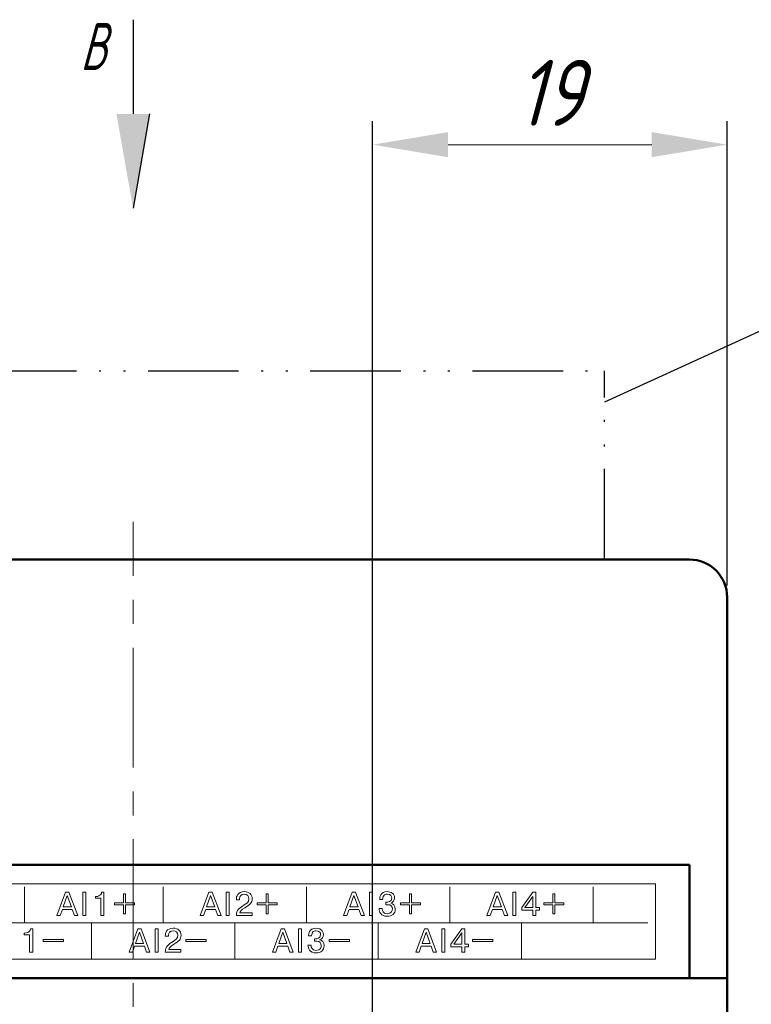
# Model space of a CAD drawing. Header units: millimetres. Extents: x 2171 to 3064, y 1134 to 1531.
# Tile 41 of 44: x 2857 to 2896, y 1306 to 1358. Entities that reach past the tile are written whole.
import ezdxf
from ezdxf.lldxf.tags import DXFTag

# ---------------------------------------------------------------- set-up
doc = ezdxf.new("R2010")
doc.units = ezdxf.units.MM
doc.linetypes.add('ACAD_ISO12W100', pattern=[21, 12, -3, 0, -3, 0, -3])
doc.linetypes.add('CENTER', pattern=[10.16, 6.35, -1.27, 1.27, -1.27])
for name, color, linetype, lineweight in [('help', 4, 'New Line1', 25), ('main', 5, 'Continuous', 50), ('size', 7, 'Continuous', 20), ('text', 7, 'Continuous', 20), ('ОСЕВЫЕ', 1, 'CENTER', 15)]:
    doc.layers.add(name, color=color, linetype=linetype, lineweight=lineweight)
doc.styles.add('GOST', font='GOST.shx', dxfattribs={"oblique": 15})
doc.styles.add('gost2304', font='gost_ptb.shx', dxfattribs={"width": 0.8, "oblique": 15, "height": 2.5})
doc.styles.add('K5_TEXTSTYLE', font='win_eskd.shx', dxfattribs={"width": 0.8, "oblique": 15, "height": 3.5})
tags = doc.linetypes.add('New Line1', pattern=[0.8, 0.5, -0.3]).pattern_tags.tags
tags[6:7] = [DXFTag(74, 4), DXFTag(75, 0), DXFTag(340, '0'), DXFTag(46, 1.0), DXFTag(50, 0.0), DXFTag(44, 0.0), DXFTag(45, 0.0)]
tags[4:5] = [DXFTag(74, 4), DXFTag(75, 0), DXFTag(340, '0'), DXFTag(46, 1.0), DXFTag(50, 0.0), DXFTag(44, 0.0), DXFTag(45, 0.0)]
doc.dimstyles.new('ISO-25', dxfattribs={"dimtxt": 3.5, "dimasz": 4, "dimexe": 1.25, "dimexo": 0.625, "dimgap": 1, "dimtad": 1, "dimdec": 1, "dimrnd": 0.5, "dimtxsty": 'K5_TEXTSTYLE', "dimcen": 0, "dimclrd": 256, "dimclre": 256, "dimadec": 0, "dimazin": 2, "dimtfac": 1, "dimtdec": 1, "dimtmove": 0, "dimatfit": 1, "dimfxl": 1, "dimlwd": -1, "dimarcsym": 2})

# ---------------------------------------------------------------- blocks, each defined once
blk = doc.blocks.new('*D98')
at = {"layer": 'Defpoints', "color": 0}
for p in [(2894.772, 1351.805), (2894.772, 1327.805), (2875.973, 1278.807)]:
    blk.add_point(p, dxfattribs=at)
at = {"layer": 'size', "lineweight": -2, "ltscale": 5}
for p, q in [((2875.973, 1279.432), (2875.973, 1353.055)), ((2894.772, 1328.43), (2894.772, 1353.055))]:
    blk.add_line(p, q, dxfattribs=at)
at = {"layer": 'size', "ltscale": 5}
blk.add_line((2879.973, 1351.805), (2890.772, 1351.805), dxfattribs=at)
at = {"layer": 'size'}
for points in [[(2879.973, 1352.472), (2879.973, 1351.138), (2875.973, 1351.805)], [(2890.772, 1351.138), (2890.772, 1352.472), (2894.772, 1351.805)]]:
    blk.add_solid(points, dxfattribs=at)
at = {"layer": 'size', "color": 0, "linetype": 'ByBlock', "ltscale": 100, "insert": (2885.373, 1354.555), "char_height": 3.5, "attachment_point": 5, "style": 'GOST'}
blk.add_mtext('19', dxfattribs=at)

msp = doc.modelspace()

# ---------------------------------------------------------------- hatches: boundary and pattern name
at = {"layer": 'size', "lineweight": 25, "ltscale": 5}
h = msp.add_hatch(color=256, dxfattribs=at)
h.dxf.hatch_style = 1
h.paths.add_polyline_path([(2864.152, 1353.433), (2863.272, 1348.433), (2862.392, 1353.433)])

# ---------------------------------------------------------------- linework, layer by layer
at = {"layer": 'help', "linetype": 'ByBlock'}
msp.add_line((2918.129, 1351.805), (2888.272, 1338.15), dxfattribs=at)
at = {"layer": 'help', "linetype": 'ACAD_ISO12W100', "ltscale": 0.4}
for p in [(2838.272, 1339.805), (2888.272, 1329.805)]:
    msp.add_line(p, (2888.272, 1339.805), dxfattribs=at)
at = {"layer": 'main'}
for p, q in [((2892.772, 1329.805), (2833.772, 1329.805)), ((2894.772, 1327.805), (2894.772, 1307.605)), ((2892.772, 1313.605), (2833.772, 1313.605)), ((2892.772, 1313.605), (2892.772, 1307.605)), ((2894.772, 1307.605), (2831.772, 1307.605)), ((2894.772, 1307.605), (2894.772, 1303.305))]:
    msp.add_line(p, q, dxfattribs=at)
msp.add_arc((2892.772, 1327.805), 2, 0, 90, dxfattribs=at)
at = {"layer": 'size', "lineweight": 25, "ltscale": 5}
for p, q in [((2863.272, 1358.433), (2863.272, 1353.433)), ((2864.152, 1353.433), (2863.272, 1348.433))]:
    msp.add_line(p, q, dxfattribs=at)
at = {"layer": 'text', "ltscale": 5}
for p, q in [((2859.58, 1309.661), (2859.58, 1309.552)), ((2867.142, 1309.661), (2867.142, 1309.552)), ((2874.742, 1309.661), (2874.742, 1309.552)), ((2882.342, 1309.661), (2882.342, 1309.552)), ((2858.515, 1309.552), (2859.58, 1309.552)), ((2866.077, 1309.552), (2867.142, 1309.552)), ((2873.677, 1309.552), (2874.742, 1309.552)), ((2881.277, 1309.552), (2882.342, 1309.552))]:
    msp.add_line(p, q, dxfattribs=at)
at = {"layer": 'text'}
msp.add_lwpolyline([(2835.572, 1308.605), (2890.972, 1308.605), (2890.972, 1312.605), (2835.572, 1312.605)], close=True, dxfattribs=at)
for points in [[(2857.518, 1310.542), (2857.518, 1310.542), (2857.518, 1312.442), (2857.518, 1312.442)], [(2864.873, 1310.554), (2864.873, 1310.554), (2864.873, 1312.454), (2864.873, 1312.454)], [(2872.473, 1310.554), (2872.473, 1310.554), (2872.473, 1312.454), (2872.473, 1312.454)], [(2880.073, 1310.554), (2880.073, 1310.554), (2880.073, 1312.454), (2880.073, 1312.454)], [(2887.673, 1310.554), (2887.673, 1310.554), (2887.673, 1312.454), (2887.673, 1312.454)], [(2859.231, 1310.92), (2859.231, 1310.92), (2859.699, 1312.155), (2859.699, 1312.155)], [(2859.787, 1311.987), (2859.787, 1311.987), (2859.572, 1311.379), (2859.572, 1311.379)], [(2859.699, 1312.155), (2859.699, 1312.155), (2859.875, 1312.155), (2859.875, 1312.155)], [(2860.002, 1311.379), (2860.002, 1311.379), (2859.787, 1311.987), (2859.787, 1311.987)], [(2859.875, 1312.155), (2859.875, 1312.155), (2860.342, 1310.92), (2860.342, 1310.92)], [(2860.609, 1310.92), (2860.609, 1310.92), (2860.609, 1312.155), (2860.609, 1312.155)], [(2860.609, 1312.155), (2860.609, 1312.155), (2860.775, 1312.155), (2860.775, 1312.155)], [(2860.775, 1312.155), (2860.775, 1312.155), (2860.775, 1310.92), (2860.775, 1310.92)], [(2861.276, 1311.848), (2861.276, 1311.848), (2861.276, 1311.935), (2861.276, 1311.935)], [(2861.559, 1311.848), (2861.559, 1311.848), (2861.276, 1311.848), (2861.276, 1311.848)], [(2861.559, 1310.92), (2861.559, 1310.92), (2861.559, 1311.848), (2861.559, 1311.848)], [(2861.608, 1312.155), (2861.608, 1312.155), (2861.725, 1312.155), (2861.725, 1312.155)], [(2861.725, 1312.155), (2861.725, 1312.155), (2861.725, 1310.92), (2861.725, 1310.92)], [(2862.764, 1312.079), (2862.764, 1312.079), (2862.874, 1312.079), (2862.874, 1312.079)], [(2862.764, 1311.602), (2862.764, 1311.602), (2862.764, 1312.079), (2862.764, 1312.079)], [(2862.874, 1312.079), (2862.874, 1312.079), (2862.874, 1311.602), (2862.874, 1311.602)], [(2866.831, 1310.92), (2866.831, 1310.92), (2867.299, 1312.155), (2867.299, 1312.155)], [(2867.387, 1311.987), (2867.387, 1311.987), (2867.172, 1311.379), (2867.172, 1311.379)], [(2867.299, 1312.155), (2867.299, 1312.155), (2867.475, 1312.155), (2867.475, 1312.155)], [(2867.602, 1311.379), (2867.602, 1311.379), (2867.387, 1311.987), (2867.387, 1311.987)], [(2867.475, 1312.155), (2867.475, 1312.155), (2867.942, 1310.92), (2867.942, 1310.92)], [(2868.209, 1310.92), (2868.209, 1310.92), (2868.209, 1312.155), (2868.209, 1312.155)], [(2868.209, 1312.155), (2868.209, 1312.155), (2868.375, 1312.155), (2868.375, 1312.155)], [(2868.375, 1312.155), (2868.375, 1312.155), (2868.375, 1310.92), (2868.375, 1310.92)], [(2868.753, 1311.799), (2868.753, 1311.799), (2868.753, 1311.762), (2868.753, 1311.762)], [(2868.753, 1311.762), (2868.753, 1311.762), (2868.915, 1311.762), (2868.915, 1311.762)], [(2870.326, 1312.079), (2870.326, 1312.079), (2870.435, 1312.079), (2870.435, 1312.079)], [(2870.326, 1311.602), (2870.326, 1311.602), (2870.326, 1312.079), (2870.326, 1312.079)], [(2870.435, 1312.079), (2870.435, 1312.079), (2870.435, 1311.602), (2870.435, 1311.602)], [(2874.431, 1310.92), (2874.431, 1310.92), (2874.899, 1312.155), (2874.899, 1312.155)], [(2874.987, 1311.987), (2874.987, 1311.987), (2874.772, 1311.379), (2874.772, 1311.379)], [(2874.899, 1312.155), (2874.899, 1312.155), (2875.075, 1312.155), (2875.075, 1312.155)], [(2875.202, 1311.379), (2875.202, 1311.379), (2874.987, 1311.987), (2874.987, 1311.987)], [(2875.075, 1312.155), (2875.075, 1312.155), (2875.542, 1310.92), (2875.542, 1310.92)], [(2875.809, 1310.92), (2875.809, 1310.92), (2875.809, 1312.155), (2875.809, 1312.155)], [(2875.809, 1312.155), (2875.809, 1312.155), (2875.975, 1312.155), (2875.975, 1312.155)], [(2875.975, 1312.155), (2875.975, 1312.155), (2875.975, 1310.92), (2875.975, 1310.92)], [(2877.926, 1312.079), (2877.926, 1312.079), (2878.035, 1312.079), (2878.035, 1312.079)], [(2877.926, 1311.602), (2877.926, 1311.602), (2877.926, 1312.079), (2877.926, 1312.079)], [(2878.035, 1312.079), (2878.035, 1312.079), (2878.035, 1311.602), (2878.035, 1311.602)], [(2882.031, 1310.92), (2882.031, 1310.92), (2882.499, 1312.155), (2882.499, 1312.155)], [(2882.587, 1311.987), (2882.587, 1311.987), (2882.372, 1311.379), (2882.372, 1311.379)], [(2882.499, 1312.155), (2882.499, 1312.155), (2882.675, 1312.155), (2882.675, 1312.155)], [(2882.802, 1311.379), (2882.802, 1311.379), (2882.587, 1311.987), (2882.587, 1311.987)], [(2882.675, 1312.155), (2882.675, 1312.155), (2883.142, 1310.92), (2883.142, 1310.92)], [(2883.409, 1310.92), (2883.409, 1310.92), (2883.409, 1312.155), (2883.409, 1312.155)], [(2883.409, 1312.155), (2883.409, 1312.155), (2883.575, 1312.155), (2883.575, 1312.155)], [(2883.575, 1312.155), (2883.575, 1312.155), (2883.575, 1310.92), (2883.575, 1310.92)], [(2884.47, 1312.155), (2884.47, 1312.155), (2883.89, 1311.345), (2883.89, 1311.345)], [(2884.048, 1311.345), (2884.048, 1311.345), (2884.472, 1311.938), (2884.472, 1311.938)], [(2884.637, 1312.155), (2884.637, 1312.155), (2884.47, 1312.155), (2884.47, 1312.155)], [(2884.472, 1311.938), (2884.472, 1311.938), (2884.472, 1311.345), (2884.472, 1311.345)], [(2884.637, 1311.345), (2884.637, 1311.345), (2884.637, 1312.155), (2884.637, 1312.155)], [(2885.526, 1312.079), (2885.526, 1312.079), (2885.635, 1312.079), (2885.635, 1312.079)], [(2885.526, 1311.602), (2885.526, 1311.602), (2885.526, 1312.079), (2885.526, 1312.079)], [(2885.635, 1312.079), (2885.635, 1312.079), (2885.635, 1311.602), (2885.635, 1311.602)], [(2859.526, 1311.24), (2859.526, 1311.24), (2859.41, 1310.92), (2859.41, 1310.92)], [(2860.047, 1311.24), (2860.047, 1311.24), (2859.526, 1311.24), (2859.526, 1311.24)], [(2859.572, 1311.379), (2859.572, 1311.379), (2860.002, 1311.379), (2860.002, 1311.379)], [(2860.164, 1310.92), (2860.164, 1310.92), (2860.047, 1311.24), (2860.047, 1311.24)], [(2862.286, 1311.492), (2862.286, 1311.492), (2862.286, 1311.602), (2862.286, 1311.602)], [(2862.286, 1311.602), (2862.286, 1311.602), (2862.764, 1311.602), (2862.764, 1311.602)], [(2862.764, 1311.492), (2862.764, 1311.492), (2862.286, 1311.492), (2862.286, 1311.492)], [(2862.764, 1311.014), (2862.764, 1311.014), (2862.764, 1311.492), (2862.764, 1311.492)], [(2862.874, 1311.602), (2862.874, 1311.602), (2863.352, 1311.602), (2863.352, 1311.602)], [(2862.874, 1311.492), (2862.874, 1311.492), (2862.874, 1311.014), (2862.874, 1311.014)], [(2863.352, 1311.492), (2863.352, 1311.492), (2862.874, 1311.492), (2862.874, 1311.492)], [(2863.352, 1311.602), (2863.352, 1311.602), (2863.352, 1311.492), (2863.352, 1311.492)], [(2867.126, 1311.24), (2867.126, 1311.24), (2867.01, 1310.92), (2867.01, 1310.92)], [(2867.647, 1311.24), (2867.647, 1311.24), (2867.126, 1311.24), (2867.126, 1311.24)], [(2867.172, 1311.379), (2867.172, 1311.379), (2867.602, 1311.379), (2867.602, 1311.379)], [(2867.764, 1310.92), (2867.764, 1310.92), (2867.647, 1311.24), (2867.647, 1311.24)], [(2869.848, 1311.492), (2869.848, 1311.492), (2869.848, 1311.602), (2869.848, 1311.602)], [(2869.848, 1311.602), (2869.848, 1311.602), (2870.326, 1311.602), (2870.326, 1311.602)], [(2870.326, 1311.492), (2870.326, 1311.492), (2869.848, 1311.492), (2869.848, 1311.492)], [(2870.326, 1311.014), (2870.326, 1311.014), (2870.326, 1311.492), (2870.326, 1311.492)], [(2870.435, 1311.602), (2870.435, 1311.602), (2870.913, 1311.602), (2870.913, 1311.602)], [(2870.435, 1311.492), (2870.435, 1311.492), (2870.435, 1311.014), (2870.435, 1311.014)], [(2870.913, 1311.492), (2870.913, 1311.492), (2870.435, 1311.492), (2870.435, 1311.492)], [(2870.913, 1311.602), (2870.913, 1311.602), (2870.913, 1311.492), (2870.913, 1311.492)], [(2874.726, 1311.24), (2874.726, 1311.24), (2874.61, 1310.92), (2874.61, 1310.92)], [(2875.247, 1311.24), (2875.247, 1311.24), (2874.726, 1311.24), (2874.726, 1311.24)], [(2874.772, 1311.379), (2874.772, 1311.379), (2875.202, 1311.379), (2875.202, 1311.379)], [(2875.364, 1310.92), (2875.364, 1310.92), (2875.247, 1311.24), (2875.247, 1311.24)], [(2876.478, 1311.296), (2876.478, 1311.296), (2876.32, 1311.296), (2876.32, 1311.296)], [(2876.669, 1311.633), (2876.669, 1311.633), (2876.669, 1311.499), (2876.669, 1311.499)], [(2876.718, 1311.633), (2876.718, 1311.633), (2876.669, 1311.633), (2876.669, 1311.633)], [(2877.448, 1311.492), (2877.448, 1311.492), (2877.448, 1311.602), (2877.448, 1311.602)], [(2877.448, 1311.602), (2877.448, 1311.602), (2877.926, 1311.602), (2877.926, 1311.602)], [(2877.926, 1311.492), (2877.926, 1311.492), (2877.448, 1311.492), (2877.448, 1311.492)], [(2877.926, 1311.014), (2877.926, 1311.014), (2877.926, 1311.492), (2877.926, 1311.492)], [(2878.035, 1311.602), (2878.035, 1311.602), (2878.513, 1311.602), (2878.513, 1311.602)], [(2878.035, 1311.492), (2878.035, 1311.492), (2878.035, 1311.014), (2878.035, 1311.014)], [(2878.513, 1311.492), (2878.513, 1311.492), (2878.035, 1311.492), (2878.035, 1311.492)], [(2878.513, 1311.602), (2878.513, 1311.602), (2878.513, 1311.492), (2878.513, 1311.492)], [(2882.326, 1311.24), (2882.326, 1311.24), (2882.21, 1310.92), (2882.21, 1310.92)], [(2882.847, 1311.24), (2882.847, 1311.24), (2882.326, 1311.24), (2882.326, 1311.24)], [(2882.372, 1311.379), (2882.372, 1311.379), (2882.802, 1311.379), (2882.802, 1311.379)], [(2882.964, 1310.92), (2882.964, 1310.92), (2882.847, 1311.24), (2882.847, 1311.24)], [(2883.89, 1311.345), (2883.89, 1311.345), (2883.89, 1311.206), (2883.89, 1311.206)], [(2883.89, 1311.206), (2883.89, 1311.206), (2884.472, 1311.206), (2884.472, 1311.206)], [(2884.472, 1311.345), (2884.472, 1311.345), (2884.048, 1311.345), (2884.048, 1311.345)], [(2884.472, 1311.206), (2884.472, 1311.206), (2884.472, 1310.92), (2884.472, 1310.92)], [(2884.831, 1311.345), (2884.831, 1311.345), (2884.637, 1311.345), (2884.637, 1311.345)], [(2884.637, 1311.206), (2884.637, 1311.206), (2884.831, 1311.206), (2884.831, 1311.206)], [(2884.637, 1310.92), (2884.637, 1310.92), (2884.637, 1311.206), (2884.637, 1311.206)], [(2884.831, 1311.206), (2884.831, 1311.206), (2884.831, 1311.345), (2884.831, 1311.345)], [(2885.048, 1311.492), (2885.048, 1311.492), (2885.048, 1311.602), (2885.048, 1311.602)], [(2885.048, 1311.602), (2885.048, 1311.602), (2885.526, 1311.602), (2885.526, 1311.602)], [(2885.526, 1311.492), (2885.526, 1311.492), (2885.048, 1311.492), (2885.048, 1311.492)], [(2885.526, 1311.014), (2885.526, 1311.014), (2885.526, 1311.492), (2885.526, 1311.492)], [(2885.635, 1311.602), (2885.635, 1311.602), (2886.113, 1311.602), (2886.113, 1311.602)], [(2885.635, 1311.492), (2885.635, 1311.492), (2885.635, 1311.014), (2885.635, 1311.014)], [(2886.113, 1311.492), (2886.113, 1311.492), (2885.635, 1311.492), (2885.635, 1311.492)], [(2886.113, 1311.602), (2886.113, 1311.602), (2886.113, 1311.492), (2886.113, 1311.492)], [(2859.41, 1310.92), (2859.41, 1310.92), (2859.231, 1310.92), (2859.231, 1310.92)], [(2860.342, 1310.92), (2860.342, 1310.92), (2860.164, 1310.92), (2860.164, 1310.92)], [(2860.775, 1310.92), (2860.775, 1310.92), (2860.609, 1310.92), (2860.609, 1310.92)], [(2861.725, 1310.92), (2861.725, 1310.92), (2861.559, 1310.92), (2861.559, 1310.92)], [(2862.874, 1311.014), (2862.874, 1311.014), (2862.764, 1311.014), (2862.764, 1311.014)], [(2867.01, 1310.92), (2867.01, 1310.92), (2866.831, 1310.92), (2866.831, 1310.92)], [(2867.942, 1310.92), (2867.942, 1310.92), (2867.764, 1310.92), (2867.764, 1310.92)], [(2868.375, 1310.92), (2868.375, 1310.92), (2868.209, 1310.92), (2868.209, 1310.92)], [(2868.75, 1310.92), (2868.75, 1310.92), (2869.586, 1310.92), (2869.586, 1310.92)], [(2869.586, 1310.92), (2869.586, 1310.92), (2869.586, 1311.06), (2869.586, 1311.06)], [(2870.435, 1311.014), (2870.435, 1311.014), (2870.326, 1311.014), (2870.326, 1311.014)], [(2874.61, 1310.92), (2874.61, 1310.92), (2874.431, 1310.92), (2874.431, 1310.92)], [(2875.542, 1310.92), (2875.542, 1310.92), (2875.364, 1310.92), (2875.364, 1310.92)], [(2875.975, 1310.92), (2875.975, 1310.92), (2875.809, 1310.92), (2875.809, 1310.92)], [(2878.035, 1311.014), (2878.035, 1311.014), (2877.926, 1311.014), (2877.926, 1311.014)], [(2882.21, 1310.92), (2882.21, 1310.92), (2882.031, 1310.92), (2882.031, 1310.92)], [(2883.142, 1310.92), (2883.142, 1310.92), (2882.964, 1310.92), (2882.964, 1310.92)], [(2883.575, 1310.92), (2883.575, 1310.92), (2883.409, 1310.92), (2883.409, 1310.92)], [(2884.472, 1310.92), (2884.472, 1310.92), (2884.637, 1310.92), (2884.637, 1310.92)], [(2885.635, 1311.014), (2885.635, 1311.014), (2885.526, 1311.014), (2885.526, 1311.014)], [(2835.644, 1310.538), (2835.644, 1310.538), (2890.573, 1310.536), (2890.573, 1310.536)], [(2857.837, 1310.215), (2857.837, 1310.215), (2857.954, 1310.215), (2857.954, 1310.215)], [(2857.954, 1310.215), (2857.954, 1310.215), (2857.954, 1308.98), (2857.954, 1308.98)], [(2861.073, 1310.537), (2861.073, 1310.537), (2861.073, 1308.654), (2861.073, 1308.654)], [(2863.06, 1308.98), (2863.06, 1308.98), (2863.528, 1310.215), (2863.528, 1310.215)], [(2863.528, 1310.215), (2863.528, 1310.215), (2863.704, 1310.215), (2863.704, 1310.215)], [(2863.704, 1310.215), (2863.704, 1310.215), (2864.171, 1308.98), (2864.171, 1308.98)], [(2864.438, 1308.98), (2864.438, 1308.98), (2864.438, 1310.215), (2864.438, 1310.215)], [(2864.438, 1310.215), (2864.438, 1310.215), (2864.604, 1310.215), (2864.604, 1310.215)], [(2864.604, 1310.215), (2864.604, 1310.215), (2864.604, 1308.98), (2864.604, 1308.98)], [(2868.673, 1310.537), (2868.673, 1310.537), (2868.673, 1308.654), (2868.673, 1308.654)], [(2870.66, 1308.98), (2870.66, 1308.98), (2871.128, 1310.215), (2871.128, 1310.215)], [(2871.128, 1310.215), (2871.128, 1310.215), (2871.304, 1310.215), (2871.304, 1310.215)], [(2871.304, 1310.215), (2871.304, 1310.215), (2871.771, 1308.98), (2871.771, 1308.98)], [(2872.038, 1308.98), (2872.038, 1308.98), (2872.038, 1310.215), (2872.038, 1310.215)], [(2872.038, 1310.215), (2872.038, 1310.215), (2872.204, 1310.215), (2872.204, 1310.215)], [(2872.204, 1310.215), (2872.204, 1310.215), (2872.204, 1308.98), (2872.204, 1308.98)], [(2876.273, 1310.536), (2876.273, 1310.536), (2876.273, 1308.654), (2876.273, 1308.654)], [(2878.26, 1308.98), (2878.26, 1308.98), (2878.728, 1310.215), (2878.728, 1310.215)], [(2878.728, 1310.215), (2878.728, 1310.215), (2878.904, 1310.215), (2878.904, 1310.215)], [(2878.904, 1310.215), (2878.904, 1310.215), (2879.371, 1308.98), (2879.371, 1308.98)], [(2879.638, 1308.98), (2879.638, 1308.98), (2879.638, 1310.215), (2879.638, 1310.215)], [(2879.638, 1310.215), (2879.638, 1310.215), (2879.804, 1310.215), (2879.804, 1310.215)], [(2879.804, 1310.215), (2879.804, 1310.215), (2879.804, 1308.98), (2879.804, 1308.98)], [(2880.699, 1310.215), (2880.699, 1310.215), (2880.118, 1309.405), (2880.118, 1309.405)], [(2880.866, 1310.215), (2880.866, 1310.215), (2880.699, 1310.215), (2880.699, 1310.215)], [(2880.866, 1309.405), (2880.866, 1309.405), (2880.866, 1310.215), (2880.866, 1310.215)], [(2883.873, 1310.536), (2883.873, 1310.536), (2883.873, 1308.654), (2883.873, 1308.654)], [(2857.505, 1309.907), (2857.505, 1309.907), (2857.505, 1309.994), (2857.505, 1309.994)], [(2857.788, 1309.907), (2857.788, 1309.907), (2857.505, 1309.907), (2857.505, 1309.907)], [(2857.788, 1308.98), (2857.788, 1308.98), (2857.788, 1309.907), (2857.788, 1309.907)], [(2858.515, 1309.552), (2858.515, 1309.552), (2858.515, 1309.661), (2858.515, 1309.661)], [(2858.515, 1309.661), (2859.457, 1309.661), (2858.638, 1309.661), (2859.58, 1309.661)], [(2863.616, 1310.047), (2863.616, 1310.047), (2863.4, 1309.439), (2863.4, 1309.439)], [(2863.831, 1309.439), (2863.831, 1309.439), (2863.616, 1310.047), (2863.616, 1310.047)], [(2864.982, 1309.859), (2864.982, 1309.859), (2864.982, 1309.822), (2864.982, 1309.822)], [(2864.982, 1309.822), (2864.982, 1309.822), (2865.144, 1309.822), (2865.144, 1309.822)], [(2866.077, 1309.552), (2866.077, 1309.552), (2866.077, 1309.661), (2866.077, 1309.661)], [(2866.077, 1309.661), (2867.019, 1309.661), (2866.2, 1309.661), (2867.142, 1309.661)], [(2871.216, 1310.047), (2871.216, 1310.047), (2871, 1309.439), (2871, 1309.439)], [(2871.431, 1309.439), (2871.431, 1309.439), (2871.216, 1310.047), (2871.216, 1310.047)], [(2872.897, 1309.693), (2872.897, 1309.693), (2872.897, 1309.559), (2872.897, 1309.559)], [(2872.947, 1309.693), (2872.947, 1309.693), (2872.897, 1309.693), (2872.897, 1309.693)], [(2873.677, 1309.552), (2873.677, 1309.552), (2873.677, 1309.661), (2873.677, 1309.661)], [(2873.677, 1309.661), (2874.619, 1309.661), (2873.8, 1309.661), (2874.742, 1309.661)], [(2878.816, 1310.047), (2878.816, 1310.047), (2878.6, 1309.439), (2878.6, 1309.439)], [(2879.031, 1309.439), (2879.031, 1309.439), (2878.816, 1310.047), (2878.816, 1310.047)], [(2880.277, 1309.405), (2880.277, 1309.405), (2880.7, 1309.998), (2880.7, 1309.998)], [(2880.7, 1309.998), (2880.7, 1309.998), (2880.7, 1309.405), (2880.7, 1309.405)], [(2881.277, 1309.552), (2881.277, 1309.552), (2881.277, 1309.661), (2881.277, 1309.661)], [(2881.277, 1309.661), (2882.219, 1309.661), (2881.4, 1309.661), (2882.342, 1309.661)], [(2863.354, 1309.3), (2863.354, 1309.3), (2863.238, 1308.98), (2863.238, 1308.98)], [(2863.876, 1309.3), (2863.876, 1309.3), (2863.354, 1309.3), (2863.354, 1309.3)], [(2863.4, 1309.439), (2863.4, 1309.439), (2863.831, 1309.439), (2863.831, 1309.439)], [(2863.993, 1308.98), (2863.993, 1308.98), (2863.876, 1309.3), (2863.876, 1309.3)], [(2865.814, 1308.98), (2865.814, 1308.98), (2865.814, 1309.12), (2865.814, 1309.12)], [(2870.954, 1309.3), (2870.954, 1309.3), (2870.838, 1308.98), (2870.838, 1308.98)], [(2871.476, 1309.3), (2871.476, 1309.3), (2870.954, 1309.3), (2870.954, 1309.3)], [(2871, 1309.439), (2871, 1309.439), (2871.431, 1309.439), (2871.431, 1309.439)], [(2871.593, 1308.98), (2871.593, 1308.98), (2871.476, 1309.3), (2871.476, 1309.3)], [(2872.707, 1309.356), (2872.707, 1309.356), (2872.548, 1309.356), (2872.548, 1309.356)], [(2878.554, 1309.3), (2878.554, 1309.3), (2878.438, 1308.98), (2878.438, 1308.98)], [(2879.076, 1309.3), (2879.076, 1309.3), (2878.554, 1309.3), (2878.554, 1309.3)], [(2878.6, 1309.439), (2878.6, 1309.439), (2879.031, 1309.439), (2879.031, 1309.439)], [(2879.193, 1308.98), (2879.193, 1308.98), (2879.076, 1309.3), (2879.076, 1309.3)], [(2880.118, 1309.405), (2880.118, 1309.405), (2880.118, 1309.266), (2880.118, 1309.266)], [(2880.118, 1309.266), (2880.118, 1309.266), (2880.7, 1309.266), (2880.7, 1309.266)], [(2880.7, 1309.405), (2880.7, 1309.405), (2880.277, 1309.405), (2880.277, 1309.405)], [(2880.7, 1309.266), (2880.7, 1309.266), (2880.7, 1308.98), (2880.7, 1308.98)], [(2881.06, 1309.405), (2881.06, 1309.405), (2880.866, 1309.405), (2880.866, 1309.405)], [(2880.866, 1309.266), (2880.866, 1309.266), (2881.06, 1309.266), (2881.06, 1309.266)], [(2880.866, 1308.98), (2880.866, 1308.98), (2880.866, 1309.266), (2880.866, 1309.266)], [(2881.06, 1309.266), (2881.06, 1309.266), (2881.06, 1309.405), (2881.06, 1309.405)], [(2857.954, 1308.98), (2857.954, 1308.98), (2857.788, 1308.98), (2857.788, 1308.98)], [(2863.238, 1308.98), (2863.238, 1308.98), (2863.06, 1308.98), (2863.06, 1308.98)], [(2864.171, 1308.98), (2864.171, 1308.98), (2863.993, 1308.98), (2863.993, 1308.98)], [(2864.604, 1308.98), (2864.604, 1308.98), (2864.438, 1308.98), (2864.438, 1308.98)], [(2864.978, 1308.98), (2864.978, 1308.98), (2865.814, 1308.98), (2865.814, 1308.98)], [(2870.838, 1308.98), (2870.838, 1308.98), (2870.66, 1308.98), (2870.66, 1308.98)], [(2871.771, 1308.98), (2871.771, 1308.98), (2871.593, 1308.98), (2871.593, 1308.98)], [(2872.204, 1308.98), (2872.204, 1308.98), (2872.038, 1308.98), (2872.038, 1308.98)], [(2878.438, 1308.98), (2878.438, 1308.98), (2878.26, 1308.98), (2878.26, 1308.98)], [(2879.371, 1308.98), (2879.371, 1308.98), (2879.193, 1308.98), (2879.193, 1308.98)], [(2879.804, 1308.98), (2879.804, 1308.98), (2879.638, 1308.98), (2879.638, 1308.98)], [(2880.7, 1308.98), (2880.7, 1308.98), (2880.866, 1308.98), (2880.866, 1308.98)]]:
    msp.add_open_spline(points, degree=3, dxfattribs=at)
for points, knots in [([(2861.276, 1311.935), (2861.276, 1311.935), (2861.313, 1311.935), (2861.313, 1311.935), (2861.313, 1311.935), (2861.367, 1311.935), (2861.415, 1311.944), (2861.457, 1311.963), (2861.457, 1311.963), (2861.499, 1311.983), (2861.533, 1312.009), (2861.56, 1312.043), (2861.56, 1312.043), (2861.587, 1312.076), (2861.603, 1312.114), (2861.608, 1312.155)], [0.1, 0.1, 0.1, 0.1, 0.2, 0.2, 0.2, 0.2, 0.3, 0.3, 0.3, 0.3, 0.4, 0.4, 0.4, 0.4, 0.5, 0.5, 0.5, 0.5]), ([(2868.915, 1311.762), (2868.915, 1311.762), (2868.915, 1311.808), (2868.915, 1311.808), (2868.915, 1311.808), (2868.915, 1311.954), (2869.014, 1312.053), (2869.171, 1312.053), (2869.171, 1312.053), (2869.319, 1312.053), (2869.42, 1311.97), (2869.42, 1311.816), (2869.42, 1311.816), (2869.42, 1311.628), (2869.27, 1311.548), (2869.168, 1311.483), (2869.168, 1311.483), (2868.928, 1311.331), (2868.748, 1311.218), (2868.75, 1310.92)], [0.5, 0.5, 0.5, 0.5, 0.5714286, 0.5714286, 0.5714286, 0.5714286, 0.6428571, 0.6428571, 0.6428571, 0.6428572, 0.7142857, 0.7142857, 0.7142857, 0.7142857, 0.7857143, 0.7857143, 0.7857143, 0.7857143, 0.8571429, 0.8571429, 0.8571429, 0.8571429]), ([(2869.586, 1311.06), (2869.586, 1311.06), (2868.933, 1311.06), (2868.933, 1311.06), (2868.933, 1311.06), (2868.956, 1311.15), (2869.025, 1311.224), (2869.192, 1311.33), (2869.192, 1311.33), (2869.48, 1311.513), (2869.589, 1311.587), (2869.589, 1311.818), (2869.589, 1311.818), (2869.589, 1312.055), (2869.429, 1312.192), (2869.176, 1312.192), (2869.176, 1312.192), (2868.801, 1312.192), (2868.753, 1311.91), (2868.753, 1311.799)], [0, 0, 0, 0, 0.0714286, 0.0714286, 0.0714286, 0.0714286, 0.1428571, 0.1428571, 0.1428571, 0.1428572, 0.2142857, 0.2142857, 0.2142857, 0.2142857, 0.2857143, 0.2857143, 0.2857143, 0.2857143, 0.3571429, 0.3571429, 0.3571429, 0.3571429]), ([(2876.939, 1311.577), (2876.939, 1311.577), (2876.939, 1311.58), (2876.939, 1311.58), (2876.939, 1311.58), (2877.057, 1311.614), (2877.141, 1311.718), (2877.141, 1311.853), (2877.141, 1311.853), (2877.141, 1311.951), (2877.094, 1312.192), (2876.75, 1312.192), (2876.75, 1312.192), (2876.372, 1312.192), (2876.35, 1311.887), (2876.351, 1311.779)], [0.1578947, 0.1578947, 0.1578947, 0.1578947, 0.2105263, 0.2105263, 0.2105263, 0.2105263, 0.2631579, 0.2631579, 0.2631579, 0.2631579, 0.3157895, 0.3157895, 0.3157895, 0.3157895, 0.3684211, 0.3684211, 0.3684211, 0.3684211]), ([(2876.351, 1311.779), (2876.351, 1311.779), (2876.505, 1311.779), (2876.505, 1311.779), (2876.505, 1311.779), (2876.503, 1312.051), (2876.686, 1312.06), (2876.745, 1312.06), (2876.745, 1312.06), (2876.939, 1312.06), (2876.988, 1311.943), (2876.988, 1311.846), (2876.988, 1311.846), (2876.988, 1311.635), (2876.771, 1311.633), (2876.718, 1311.633)], [0.3684211, 0.3684211, 0.3684211, 0.3684211, 0.4210526, 0.4210526, 0.4210526, 0.4210526, 0.4736842, 0.4736842, 0.4736842, 0.4736842, 0.5263158, 0.5263158, 0.5263158, 0.5263158, 0.5789474, 0.5789474, 0.5789474, 0.5789474]), ([(2876.32, 1311.296), (2876.325, 1311.13), (2876.392, 1310.883), (2876.752, 1310.883), (2876.752, 1310.883), (2876.997, 1310.883), (2877.177, 1311.023), (2877.177, 1311.264), (2877.177, 1311.264), (2877.177, 1311.451), (2877.064, 1311.559), (2876.939, 1311.577)], [0, 0, 0, 0, 0.0526316, 0.0526316, 0.0526316, 0.0526316, 0.1052632, 0.1052632, 0.1052632, 0.1052632, 0.1578947, 0.1578947, 0.1578947, 0.1578947]), ([(2876.669, 1311.499), (2876.669, 1311.499), (2876.796, 1311.499), (2876.796, 1311.499), (2876.796, 1311.499), (2876.933, 1311.499), (2877.022, 1311.413), (2877.022, 1311.277), (2877.022, 1311.277), (2877.022, 1311.197), (2876.997, 1311.016), (2876.741, 1311.016), (2876.741, 1311.016), (2876.524, 1311.016), (2876.492, 1311.197), (2876.484, 1311.256), (2876.484, 1311.256), (2876.482, 1311.27), (2876.48, 1311.282), (2876.478, 1311.296)], [0.6842105, 0.6842105, 0.6842105, 0.6842105, 0.7368421, 0.7368421, 0.7368421, 0.7368421, 0.7894737, 0.7894737, 0.7894737, 0.7894737, 0.8421053, 0.8421053, 0.8421053, 0.8421053, 0.8947368, 0.8947368, 0.8947368, 0.8947369, 0.9473684, 0.9473684, 0.9473684, 0.9473684]), ([(2857.505, 1309.994), (2857.505, 1309.994), (2857.542, 1309.994), (2857.542, 1309.994), (2857.542, 1309.994), (2857.595, 1309.994), (2857.643, 1310.004), (2857.685, 1310.023), (2857.685, 1310.023), (2857.728, 1310.043), (2857.762, 1310.069), (2857.789, 1310.103), (2857.789, 1310.103), (2857.816, 1310.136), (2857.832, 1310.174), (2857.837, 1310.215)], [0.1, 0.1, 0.1, 0.1, 0.2, 0.2, 0.2, 0.2, 0.3, 0.3, 0.3, 0.3, 0.4, 0.4, 0.4, 0.4, 0.5, 0.5, 0.5, 0.5]), ([(2865.814, 1309.12), (2865.814, 1309.12), (2865.162, 1309.12), (2865.162, 1309.12), (2865.162, 1309.12), (2865.185, 1309.21), (2865.253, 1309.284), (2865.421, 1309.389), (2865.421, 1309.389), (2865.708, 1309.573), (2865.818, 1309.647), (2865.818, 1309.878), (2865.818, 1309.878), (2865.818, 1310.115), (2865.657, 1310.252), (2865.405, 1310.252), (2865.405, 1310.252), (2865.029, 1310.252), (2864.982, 1309.97), (2864.982, 1309.859)], [0, 0, 0, 0, 0.0714286, 0.0714286, 0.0714286, 0.0714286, 0.1428571, 0.1428571, 0.1428571, 0.1428572, 0.2142857, 0.2142857, 0.2142857, 0.2142857, 0.2857143, 0.2857143, 0.2857143, 0.2857143, 0.3571429, 0.3571429, 0.3571429, 0.3571429]), ([(2873.167, 1309.636), (2873.167, 1309.636), (2873.167, 1309.64), (2873.167, 1309.64), (2873.167, 1309.64), (2873.286, 1309.673), (2873.37, 1309.778), (2873.37, 1309.913), (2873.37, 1309.913), (2873.37, 1310.01), (2873.323, 1310.252), (2872.979, 1310.252), (2872.979, 1310.252), (2872.601, 1310.252), (2872.578, 1309.947), (2872.58, 1309.839)], [0.1578947, 0.1578947, 0.1578947, 0.1578947, 0.2105263, 0.2105263, 0.2105263, 0.2105263, 0.2631579, 0.2631579, 0.2631579, 0.2631579, 0.3157895, 0.3157895, 0.3157895, 0.3157895, 0.3684211, 0.3684211, 0.3684211, 0.3684211]), ([(2872.58, 1309.839), (2872.58, 1309.839), (2872.733, 1309.839), (2872.733, 1309.839), (2872.733, 1309.839), (2872.732, 1310.111), (2872.915, 1310.12), (2872.973, 1310.12), (2872.973, 1310.12), (2873.167, 1310.12), (2873.217, 1310.003), (2873.217, 1309.906), (2873.217, 1309.906), (2873.217, 1309.695), (2873, 1309.693), (2872.947, 1309.693)], [0.3684211, 0.3684211, 0.3684211, 0.3684211, 0.4210526, 0.4210526, 0.4210526, 0.4210526, 0.4736842, 0.4736842, 0.4736842, 0.4736842, 0.5263158, 0.5263158, 0.5263158, 0.5263158, 0.5789474, 0.5789474, 0.5789474, 0.5789474]), ([(2865.144, 1309.822), (2865.144, 1309.822), (2865.144, 1309.867), (2865.144, 1309.867), (2865.144, 1309.867), (2865.144, 1310.014), (2865.243, 1310.113), (2865.4, 1310.113), (2865.4, 1310.113), (2865.548, 1310.113), (2865.648, 1310.03), (2865.648, 1309.876), (2865.648, 1309.876), (2865.648, 1309.688), (2865.499, 1309.608), (2865.396, 1309.543), (2865.396, 1309.543), (2865.156, 1309.391), (2864.976, 1309.278), (2864.978, 1308.98)], [0.5, 0.5, 0.5, 0.5, 0.5714286, 0.5714286, 0.5714286, 0.5714286, 0.6428571, 0.6428571, 0.6428571, 0.6428572, 0.7142857, 0.7142857, 0.7142857, 0.7142857, 0.7857143, 0.7857143, 0.7857143, 0.7857143, 0.8571429, 0.8571429, 0.8571429, 0.8571429]), ([(2872.548, 1309.356), (2872.553, 1309.19), (2872.621, 1308.943), (2872.98, 1308.943), (2872.98, 1308.943), (2873.226, 1308.943), (2873.405, 1309.083), (2873.405, 1309.324), (2873.405, 1309.324), (2873.405, 1309.511), (2873.293, 1309.619), (2873.167, 1309.636)], [0, 0, 0, 0, 0.0526316, 0.0526316, 0.0526316, 0.0526316, 0.1052632, 0.1052632, 0.1052632, 0.1052632, 0.1578947, 0.1578947, 0.1578947, 0.1578947]), ([(2872.897, 1309.559), (2872.897, 1309.559), (2873.024, 1309.559), (2873.024, 1309.559), (2873.024, 1309.559), (2873.162, 1309.559), (2873.25, 1309.472), (2873.25, 1309.337), (2873.25, 1309.337), (2873.25, 1309.257), (2873.226, 1309.075), (2872.97, 1309.075), (2872.97, 1309.075), (2872.753, 1309.075), (2872.721, 1309.257), (2872.712, 1309.315), (2872.712, 1309.315), (2872.71, 1309.329), (2872.709, 1309.342), (2872.707, 1309.356)], [0.6842105, 0.6842105, 0.6842105, 0.6842105, 0.7368421, 0.7368421, 0.7368421, 0.7368421, 0.7894737, 0.7894737, 0.7894737, 0.7894737, 0.8421053, 0.8421053, 0.8421053, 0.8421053, 0.8947368, 0.8947368, 0.8947368, 0.8947369, 0.9473684, 0.9473684, 0.9473684, 0.9473684])]:
    msp.add_open_spline(points, degree=3, knots=knots, dxfattribs=at)
at = {"layer": 'ОСЕВЫЕ'}
msp.add_line((2863.272, 1227.336), (2863.272, 1331.805), dxfattribs=at)

# ---------------------------------------------------------------- texts
at = {"layer": 'size', "lineweight": 25, "insert": (2861.821, 1358.261), "char_height": 2.5, "attachment_point": 3, "style": 'gost2304'}
msp.add_mtext_dynamic_manual_height_columns('В', width=3.14794, gutter_width=12.5, heights=[0], dxfattribs=at)

# ---------------------------------------------------------------- dimensions: what is measured, and where the dimension line sits
at = {"layer": 'size', "ltscale": 5}
dim = msp.add_linear_dim(base=(2894.772, 1351.805), p1=(2875.973, 1278.807), p2=(2894.772, 1327.805), dimstyle='ISO-25', override={"dimtxsty": 'GOST'}, dxfattribs=at)
dim.commit()
dim.dimension.update_dxf_attribs({"geometry": '*D98', "text_midpoint": (2885.373, 1354.555)})

doc.saveas('drawing.dxf')
